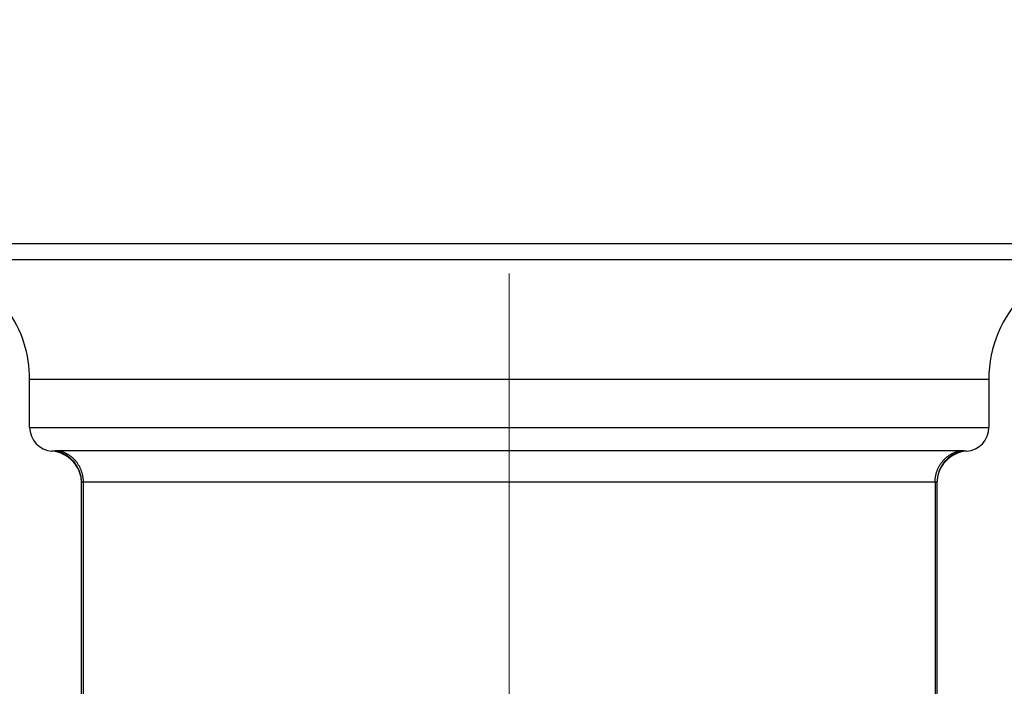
# Model space of a CAD drawing. Header units: millimetres. Extents: x 0 to 1300, y 0 to 891.
# Tile 100 of 127: x 331 to 344, y 535 to 543. Entities that reach past the tile are written whole.
import ezdxf

# ---------------------------------------------------------------- set-up
doc = ezdxf.new("R2010")
doc.units = ezdxf.units.MM
doc.header["$LTSCALE"] = 0.545669
doc.linetypes.add('CENTER', pattern=[50.8, 31.75, -6.35, 6.35, -6.35])
doc.layers.add('NoLayerName_001', color=7, linetype='Continuous')

msp = doc.modelspace()

# ---------------------------------------------------------------- linework, layer by layer
at = {"layer": 'NoLayerName_001', "color": 4, "linetype": 'CENTER', "lineweight": 13}
msp.add_line((337.5, 522.5), (337.5, 547.5), dxfattribs=at)
at = {"layer": 'NoLayerName_001', "color": 60, "linetype": 'Continuous', "lineweight": 25}
for p, q in [((325, 540.2), (350, 540.2)), ((325.2, 540), (349.8, 540)), ((331.5, 537.9), (331.5, 538.5)), ((343.5, 538.5), (331.5, 538.5)), ((343.5, 538.5), (343.5, 537.9)), ((331.5, 537.9), (343.5, 537.9)), ((343.1348, 537.607), (331.8652, 537.607)), ((332.15, 526.6), (332.15, 537.2114)), ((332.1725, 526.6), (332.1725, 537.2163)), ((342.8275, 537.2163), (332.1725, 537.2163)), ((342.8275, 537.2163), (342.8275, 526.6)), ((342.85, 537.2114), (342.85, 526.6))]:
    msp.add_line(p, q, dxfattribs=at)
for centre, radius, start, end in [((345, 538.5), 1.5, 90, 180), ((330, 538.5), 1.5, 0, 35.68533), ((331.8, 537.9), 0.3, 180, 265.90396), ((343.2, 537.9), 0.3, 274.09604, 0), ((331.75, 537.2018), 0.4, 0.00029, 85.90398), ((331.7501, 537.2114), 0.3999, 0.01057, 79.78132), ((343.2499, 537.2114), 0.3999, 100.21878, 179.98988), ((343.25, 537.2018), 0.4, 94.09602, 179.9997)]:
    msp.add_arc(centre, radius, start, end, dxfattribs=at)
for points, knots in [([(331.8211, 537.6049), (331.8206, 537.6048), (331.8198, 537.6047), (331.8185, 537.6045), (331.8172, 537.6044), (331.8159, 537.6042), (331.8146, 537.604), (331.8133, 537.6039), (331.812, 537.6037), (331.8106, 537.6035), (331.8093, 537.6034), (331.808, 537.6032), (331.8067, 537.6031), (331.8054, 537.6029), (331.8041, 537.6028), (331.8028, 537.6027), (331.8015, 537.6025), (331.8002, 537.6024), (331.7989, 537.6023), (331.7976, 537.6022), (331.7963, 537.602), (331.795, 537.6019), (331.7936, 537.6018), (331.7923, 537.6017), (331.791, 537.6016), (331.7897, 537.6015), (331.7884, 537.6014), (331.7871, 537.6013), (331.786, 537.6012), (331.7843, 537.6011), (331.7827, 537.601), (331.7812, 537.6009), (331.7805, 537.6009), (331.7799, 537.6008), (331.7792, 537.6008), (331.7788, 537.6008), (331.7786, 537.6008)], [0, 0, 0, 0, 0.001314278, 0.002628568, 0.003942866, 0.005257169, 0.006571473, 0.007885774, 0.009200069, 0.010514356, 0.011828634, 0.013142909, 0.014457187, 0.015771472, 0.01708577, 0.018400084, 0.019714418, 0.021028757, 0.022343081, 0.023657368, 0.024971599, 0.02628575, 0.02759984, 0.028913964, 0.030228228, 0.031542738, 0.032857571, 0.034172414, 0.035486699, 0.036143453, 0.039431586, 0.040085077, 0.040735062, 0.041408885, 0.042055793, 0.042714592, 0.042714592, 0.042714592, 0.042714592]), ([(331.8652, 537.607), (331.8645, 537.607), (331.863, 537.607), (331.8608, 537.607), (331.8586, 537.6069), (331.8564, 537.6069), (331.8542, 537.6069), (331.852, 537.6068), (331.8498, 537.6068), (331.8476, 537.6067), (331.8453, 537.6067), (331.8431, 537.6066), (331.8409, 537.6065), (331.8387, 537.6064), (331.8365, 537.6063), (331.8343, 537.6062), (331.8321, 537.606), (331.8299, 537.6059), (331.8277, 537.6057), (331.8255, 537.6055), (331.8233, 537.6052), (331.8218, 537.605), (331.8211, 537.6049)], [0, 0, 0, 0, 0.00221236, 0.004424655, 0.006636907, 0.008849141, 0.011061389, 0.013273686, 0.015486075, 0.017698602, 0.019911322, 0.022124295, 0.024337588, 0.026551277, 0.028765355, 0.030979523, 0.033193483, 0.035407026, 0.037620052, 0.039832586, 0.042044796, 0.04425701, 0.04425701, 0.04425701, 0.04425701]), ([(332.1725, 537.2163), (332.1723, 537.2222), (332.1723, 537.2341), (332.171, 537.2519), (332.1691, 537.2697), (332.1663, 537.2874), (332.1628, 537.305), (332.1586, 537.3224), (332.1536, 537.3396), (332.1478, 537.3565), (332.1413, 537.3732), (332.134, 537.3896), (332.126, 537.4056), (332.1174, 537.4213), (332.108, 537.4365), (332.098, 537.4513), (332.0873, 537.4657), (332.076, 537.4795), (332.0641, 537.4929), (332.0516, 537.5057), (332.0385, 537.5179), (332.0249, 537.5295), (332.0107, 537.5405), (331.9961, 537.5508), (331.981, 537.5604), (331.9654, 537.5694), (331.9495, 537.5776), (331.9332, 537.585), (331.9166, 537.5917), (331.8997, 537.5976), (331.8826, 537.6029), (331.871, 537.6055), (331.8652, 537.607)], [0, 0, 0, 0, 0.01782488, 0.03568105, 0.05356221, 0.07146175, 0.08937307, 0.10728978, 0.12520603, 0.1431168, 0.16102032, 0.17891764, 0.19680967, 0.21469721, 0.23258117, 0.25046272, 0.26834354, 0.28622567, 0.30410997, 0.3219967, 0.33988627, 0.35777937, 0.37567727, 0.39358199, 0.41149639, 0.42941974, 0.44734551, 0.46526625, 0.48317423, 0.50106184, 0.51892186, 0.53674783, 0.53674783, 0.53674783, 0.53674783]), ([(342.8275, 537.2163), (342.8277, 537.2222), (342.8277, 537.2341), (342.829, 537.2519), (342.8309, 537.2697), (342.8337, 537.2874), (342.8372, 537.305), (342.8414, 537.3224), (342.8464, 537.3396), (342.8522, 537.3565), (342.8587, 537.3732), (342.866, 537.3896), (342.874, 537.4056), (342.8826, 537.4213), (342.892, 537.4365), (342.902, 537.4513), (342.9127, 537.4657), (342.924, 537.4795), (342.9359, 537.4929), (342.9484, 537.5057), (342.9615, 537.5179), (342.9751, 537.5295), (342.9893, 537.5405), (343.0039, 537.5508), (343.019, 537.5604), (343.0346, 537.5694), (343.0505, 537.5776), (343.0668, 537.585), (343.0834, 537.5917), (343.1003, 537.5976), (343.1174, 537.6029), (343.129, 537.6055), (343.1348, 537.607)], [0, 0, 0, 0, 0.01782488, 0.03568105, 0.05356221, 0.07146175, 0.08937307, 0.10728978, 0.12520603, 0.1431168, 0.16102032, 0.17891764, 0.19680967, 0.21469721, 0.23258117, 0.25046272, 0.26834354, 0.28622567, 0.30410997, 0.3219967, 0.33988627, 0.35777937, 0.37567727, 0.39358199, 0.41149639, 0.42941974, 0.44734551, 0.46526624, 0.48317423, 0.50106184, 0.51892186, 0.53674783, 0.53674783, 0.53674783, 0.53674783]), ([(343.1789, 537.6049), (343.1782, 537.605), (343.1767, 537.6052), (343.1745, 537.6055), (343.1723, 537.6057), (343.1701, 537.6059), (343.1679, 537.606), (343.1657, 537.6062), (343.1635, 537.6063), (343.1613, 537.6064), (343.1591, 537.6065), (343.1569, 537.6066), (343.1547, 537.6067), (343.1524, 537.6067), (343.1502, 537.6068), (343.148, 537.6068), (343.1458, 537.6069), (343.1436, 537.6069), (343.1414, 537.6069), (343.1392, 537.607), (343.137, 537.607), (343.1355, 537.607), (343.1348, 537.607)], [0, 0, 0, 0, 0.002212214, 0.004424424, 0.006636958, 0.008849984, 0.011063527, 0.013277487, 0.015491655, 0.017705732, 0.019919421, 0.022132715, 0.024345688, 0.026558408, 0.028770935, 0.030983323, 0.033195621, 0.035407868, 0.037620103, 0.039832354, 0.04204465, 0.04425701, 0.04425701, 0.04425701, 0.04425701]), ([(343.2214, 537.6008), (343.2212, 537.6008), (343.2208, 537.6008), (343.2201, 537.6008), (343.2195, 537.6009), (343.2188, 537.6009), (343.2173, 537.601), (343.2155, 537.6011), (343.2136, 537.6013), (343.2122, 537.6013), (343.2109, 537.6014), (343.2096, 537.6015), (343.2083, 537.6016), (343.207, 537.6018), (343.2057, 537.6019), (343.2044, 537.602), (343.2031, 537.6021), (343.2018, 537.6022), (343.2005, 537.6023), (343.1992, 537.6025), (343.1978, 537.6026), (343.1965, 537.6027), (343.1952, 537.6029), (343.1939, 537.603), (343.1926, 537.6032), (343.1913, 537.6033), (343.19, 537.6035), (343.1887, 537.6036), (343.1874, 537.6038), (343.1861, 537.6039), (343.1848, 537.6041), (343.1835, 537.6043), (343.1822, 537.6044), (343.1809, 537.6046), (343.1798, 537.6048), (343.1791, 537.6049), (343.1789, 537.6049)], [0, 0, 0, 0, 0.000658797, 0.001305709, 0.001979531, 0.002629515, 0.003283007, 0.006571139, 0.00788493, 0.009199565, 0.010514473, 0.011829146, 0.013143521, 0.014457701, 0.015771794, 0.017085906, 0.0184001, 0.019714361, 0.02102867, 0.022343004, 0.023657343, 0.024971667, 0.026285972, 0.027600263, 0.028914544, 0.030228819, 0.031543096, 0.032857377, 0.034171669, 0.035485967, 0.03680027, 0.038114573, 0.039428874, 0.040743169, 0.042057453, 0.042714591, 0.042714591, 0.042714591, 0.042714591]), ([(332.1725, 537.2163), (332.1722, 537.2163), (332.1718, 537.2163), (332.1711, 537.2163), (332.1704, 537.2162), (332.1697, 537.2162), (332.1691, 537.2162), (332.1684, 537.2162), (332.1677, 537.2162), (332.167, 537.2162), (332.1663, 537.2161), (332.1657, 537.2161), (332.165, 537.2161), (332.1643, 537.216), (332.1636, 537.216), (332.1629, 537.216), (332.1623, 537.2159), (332.1616, 537.2158), (332.1609, 537.2158), (332.1602, 537.2157), (332.1595, 537.2156), (332.1589, 537.2156), (332.1582, 537.2155), (332.1575, 537.2153), (332.1568, 537.2152), (332.1562, 537.2151), (332.1555, 537.2149), (332.1548, 537.2148), (332.1542, 537.2146), (332.1535, 537.2144), (332.1529, 537.2142), (332.1523, 537.2139), (332.1516, 537.2136), (332.151, 537.2132), (332.1505, 537.2127), (332.1501, 537.2121), (332.15, 537.2117), (332.15, 537.2114)], [0, 0, 0, 0, 0.000681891, 0.001363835, 0.00204582, 0.002727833, 0.003409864, 0.004091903, 0.004773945, 0.005455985, 0.006138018, 0.006820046, 0.007502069, 0.008184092, 0.008866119, 0.00954816, 0.010230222, 0.01091228, 0.011594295, 0.01227626, 0.0129582, 0.013640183, 0.014322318, 0.015004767, 0.015687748, 0.016371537, 0.017056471, 0.01774209, 0.018426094, 0.019106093, 0.019780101, 0.020453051, 0.021140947, 0.021863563, 0.022597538, 0.023298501, 0.023968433, 0.023968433, 0.023968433, 0.023968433]), ([(342.85, 537.2114), (342.85, 537.2117), (342.8499, 537.2121), (342.8495, 537.2127), (342.849, 537.2132), (342.8484, 537.2136), (342.8477, 537.2139), (342.8471, 537.2142), (342.8465, 537.2144), (342.8458, 537.2146), (342.8452, 537.2148), (342.8445, 537.2149), (342.8438, 537.2151), (342.8432, 537.2152), (342.8425, 537.2153), (342.8418, 537.2155), (342.8411, 537.2156), (342.8405, 537.2156), (342.8398, 537.2157), (342.8391, 537.2158), (342.8384, 537.2158), (342.8378, 537.2159), (342.8371, 537.216), (342.8364, 537.216), (342.8357, 537.216), (342.835, 537.2161), (342.8343, 537.2161), (342.8337, 537.2161), (342.833, 537.2162), (342.8323, 537.2162), (342.8316, 537.2162), (342.8309, 537.2162), (342.8303, 537.2162), (342.8296, 537.2162), (342.8289, 537.2163), (342.8282, 537.2163), (342.8278, 537.2163), (342.8275, 537.2163)], [0, 0, 0, 0, 0.000669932, 0.001370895, 0.00210487, 0.002827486, 0.003515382, 0.004188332, 0.00486234, 0.005542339, 0.006226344, 0.006911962, 0.007596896, 0.008280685, 0.008963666, 0.009646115, 0.010328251, 0.011010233, 0.011692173, 0.012374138, 0.013056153, 0.013738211, 0.014420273, 0.015102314, 0.015784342, 0.016466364, 0.017148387, 0.017830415, 0.018512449, 0.019194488, 0.01987653, 0.020558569, 0.0212406, 0.021922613, 0.022604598, 0.023286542, 0.023968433, 0.023968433, 0.023968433, 0.023968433])]:
    msp.add_open_spline(points, degree=3, knots=knots, dxfattribs=at)

doc.saveas('drawing.dxf')
